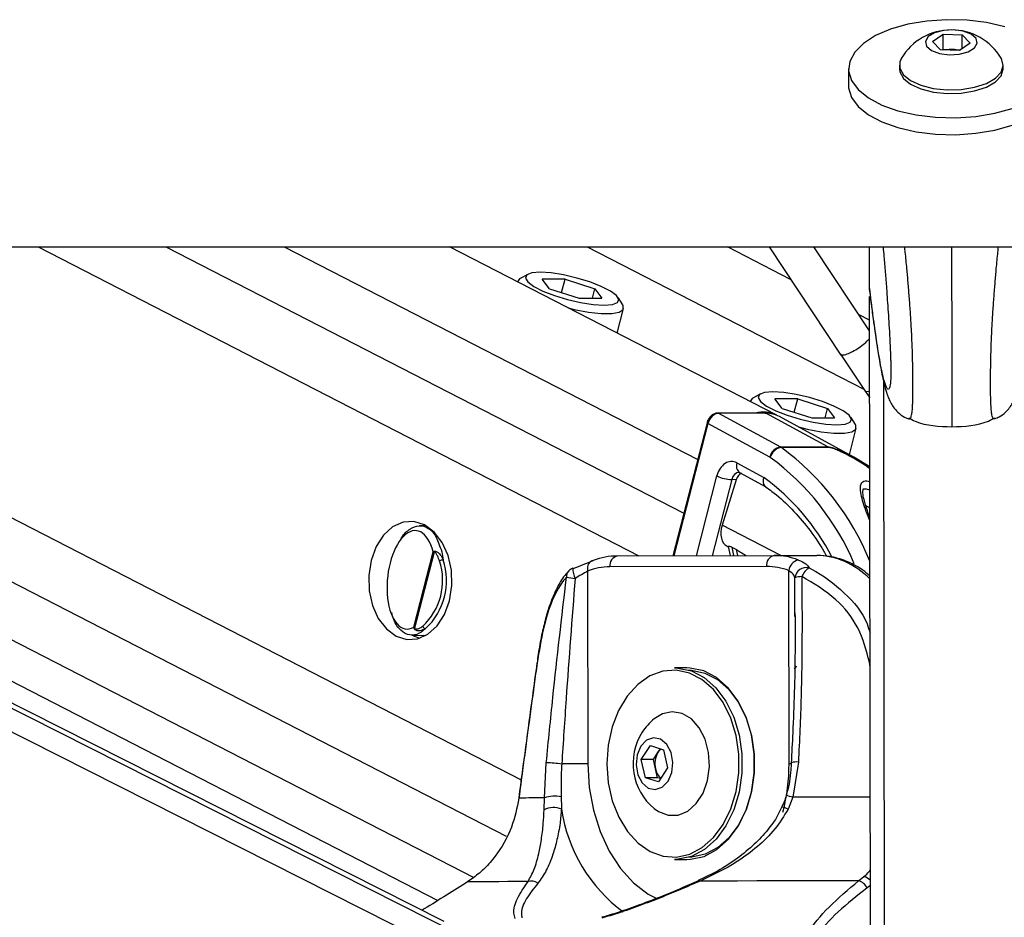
# Model space of a CAD drawing. Header units: millimetres. Extents: x 20 to 23339, y 40 to 19992.
# Tile 146 of 154: x 20601 to 20781, y 6490 to 6654. Entities that reach past the tile are written whole.
import ezdxf

# ---------------------------------------------------------------- set-up
doc = ezdxf.new("R2010")
doc.units = ezdxf.units.MM
doc.header["$LTSCALE"] = 2

msp = doc.modelspace()

# ---------------------------------------------------------------- linework, layer by layer
at = {"color": 7, "linetype": 'Continuous', "lineweight": 25}
for p, q in [((20768.24, 6649.99), (20770.21, 6651.36)), ((20770.21, 6651.36), (20773.66, 6651.23)), ((20770.21, 6648.62), (20770.21, 6651.36)), ((20773.66, 6651.23), (20775.15, 6649.73)), ((20773.67, 6648.71), (20773.66, 6651.23)), ((20769.72, 6648.5), (20768.24, 6649.99)), ((20770.03, 6648.49), (20770.21, 6648.62)), ((20770.21, 6648.62), (20771.94, 6648.55)), ((20771.94, 6648.55), (20773.36, 6648.5)), ((20775.15, 6649.73), (20773.18, 6648.37)), ((20773.18, 6648.37), (20769.72, 6648.5)), ((20752.9, 6645.01), (20752.9, 6641.93)), ((20762.2, 6645.69), (20762.2, 6645.02)), ((20781.2, 6645.05), (20781.2, 6645.71)), ((18230.05, 6612.47), (20769.95, 6612.47)), ((20678.99, 6489.2), (20434.79, 6612.47)), ((20445.52, 6612.47), (20677.85, 6493.07)), ((20739.77, 6581.74), (20679.98, 6612.47)), ((20742.32, 6606.54), (20730.78, 6612.47)), ((20738.37, 6612.47), (20751.52, 6592.73)), ((20756.76, 6597.13), (20746.54, 6612.47)), ((20756.75, 6604.55), (20756.74, 6612.47)), ((20756.75, 6604.55), (20756.74, 6612.47)), ((20756.75, 6606.78), (20756.74, 6612.47)), ((20756.75, 6604.55), (20756.74, 6612.47)), ((20756.75, 6604.88), (20756.74, 6612.47)), ((20756.75, 6606.38), (20756.74, 6612.47)), ((20769.95, 6612.47), (23309.85, 6612.47)), ((20694.26, 6607.47), (20692.86, 6606.7)), ((20692.41, 6606.2), (20692.38, 6606.09)), ((20701.08, 6606.57), (20696.93, 6606.57)), ((20698.23, 6604.83), (20696.93, 6606.57)), ((20700.45, 6604.13), (20701.08, 6606.57)), ((20701.08, 6606.57), (20706.53, 6604.83)), ((20756.75, 6604.87), (20756.75, 6606.38)), ((20698.23, 6604.83), (20703.68, 6603.1)), ((20706.09, 6603.1), (20706.53, 6604.83)), ((20706.53, 6604.83), (20707.84, 6603.1)), ((20756.75, 6604.88), (20756.75, 6604.87)), ((20756.75, 6604.87), (20756.82, 6604.23)), ((20703.68, 6603.1), (20707.84, 6603.1)), ((20711.62, 6601.88), (20710.77, 6603.23)), ((20756.76, 6599.12), (20756.75, 6603.42)), ((20756.92, 6480.13), (20756.75, 6603.42)), ((20756.76, 6600.12), (20756.75, 6603.42)), ((20710.62, 6596.72), (20711.78, 6601.22)), ((20756.76, 6599.12), (20754.75, 6600.15)), ((20756.76, 6599.96), (20756.76, 6600.12)), ((20756.76, 6599.12), (20756.76, 6600.12)), ((20751.44, 6592.86), (20755.93, 6586.13)), ((20736.79, 6585.61), (20735.39, 6584.84)), ((20755.93, 6586.13), (20756.78, 6584.91)), ((20734.94, 6584.34), (20734.91, 6584.24)), ((20743.61, 6584.71), (20739.46, 6584.71)), ((20740.76, 6582.98), (20739.46, 6584.71)), ((20742.98, 6582.27), (20743.61, 6584.71)), ((20743.61, 6584.71), (20749.07, 6582.98)), ((20737.65, 6582.12), (20728.97, 6582.12)), ((20729.12, 6582.08), (20740.45, 6575.94)), ((20737.8, 6582.08), (20729.12, 6582.08)), ((20749.13, 6575.94), (20737.8, 6582.08)), ((20740.76, 6582.98), (20746.22, 6581.24)), ((20748.62, 6581.24), (20749.07, 6582.98)), ((20749.07, 6582.98), (20750.37, 6581.24)), ((20727.06, 6580.35), (20720.81, 6556.04)), ((20738.53, 6574.07), (20727.21, 6580.2)), ((20753.89, 6574.07), (20740.27, 6581.47)), ((20746.22, 6581.24), (20750.37, 6581.24)), ((20754.15, 6580.02), (20753.3, 6581.37)), ((20753.06, 6574.51), (20754.31, 6579.36)), ((20740.45, 6575.94), (20749.13, 6575.94)), ((20749.31, 6575.83), (20740.63, 6575.83)), ((20732.51, 6573.01), (20737.42, 6570.35)), ((20756.8, 6572.31), (20753.87, 6574.06)), ((20732.93, 6571.26), (20732.98, 6571.25)), ((20732.98, 6571.25), (20737.82, 6568.62)), ((20732.38, 6569.93), (20729.79, 6561.61)), ((20732.38, 6569.93), (20731.56, 6569.96)), ((20675.61, 6561.56), (20674.49, 6561.54)), ((20673.44, 6542.98), (20676.98, 6556.76)), ((20730.75, 6557.77), (20730.91, 6557.69)), ((20730.9, 6557.74), (20731.24, 6556.07)), ((20731.55, 6557.62), (20732.43, 6557.17)), ((20677.17, 6556.73), (20673.59, 6542.79)), ((20710.69, 6556.01), (20739.32, 6556.09)), ((20739.32, 6556.09), (20747.12, 6556.09)), ((20705.21, 6553.24), (20705.26, 6518)), ((20737.91, 6554.09), (20709.28, 6554.01)), ((20742.03, 6518.1), (20741.98, 6553.34)), ((20743.09, 6544.94), (20743.09, 6545.62)), ((20673.06, 6541.55), (20675.61, 6541.48)), ((20675.39, 6541.36), (20675.13, 6541.5)), ((20723.36, 6535.55), (20721.1, 6535.55)), ((20720.82, 6527.55), (20720.77, 6527.55)), ((20715.03, 6518.79), (20716.68, 6521.35)), ((20716.68, 6521.35), (20719.07, 6520.61)), ((20718.06, 6520.07), (20718.52, 6520.79)), ((20717.23, 6518.79), (20718.06, 6520.07)), ((20719.07, 6520.61), (20719.81, 6517.31)), ((20697.31, 6511.8), (20697.66, 6518.21)), ((20715.77, 6515.49), (20715.03, 6518.79)), ((20717.23, 6518.79), (20715.03, 6518.79)), ((20717.61, 6517.14), (20717.23, 6518.79)), ((20719.81, 6517.31), (20718.17, 6514.75)), ((20743.74, 6518.33), (20742.72, 6511.92)), ((20718.17, 6514.75), (20715.77, 6515.49)), ((20717.98, 6515.49), (20715.77, 6515.49)), ((20717.98, 6515.49), (20717.61, 6517.14)), ((20718.53, 6515.32), (20717.98, 6515.49)), ((20697.26, 6509.61), (20697.31, 6511.8)), ((20742.72, 6511.92), (20741.85, 6509.73)), ((20720.77, 6508.55), (20720.82, 6508.55)), ((20721.1, 6500.55), (20723.36, 6500.55)), ((20754.74, 6496.65), (20755.72, 6497.43)), ((20684.41, 6497.24), (20683.28, 6496.46)), ((20725.46, 6496.68), (20725.44, 6496.68))]:
    msp.add_line(p, q, dxfattribs=at)
at = {"color": 8, "linetype": 'Continuous', "lineweight": 25}
for p, q in [((20682.85, 6481.98), (20424.35, 6612.47)), ((20682.2, 6486.62), (20432.88, 6612.47)), ((20460.23, 6612.47), (20684.39, 6497.27)), ((20480.83, 6612.47), (20690.35, 6504.79)), ((20503.67, 6612.47), (20693.08, 6515.13)), ((20604.75, 6612.47), (20714.58, 6556.02)), ((20628.14, 6612.47), (20722.81, 6563.81)), ((20649.74, 6612.47), (20725.33, 6573.62)), ((20705.11, 6612.47), (20755.7, 6586.47)), ((20756.75, 6604.55), (20756.74, 6612.47)), ((20756.75, 6604.55), (20756.74, 6612.47)), ((20756.75, 6604.55), (20756.74, 6612.47)), ((20756.76, 6599.12), (20756.75, 6603.42)), ((20756.96, 6446.52), (20756.75, 6603.42)), ((20756.76, 6600.12), (20756.75, 6603.42)), ((20756.76, 6599.71), (20756.76, 6600.12)), ((20756.76, 6599.73), (20756.76, 6599.71)), ((20756.76, 6599.12), (20756.76, 6599.71)), ((20759.54, 6441.7), (20759.35, 6587.82)), ((20727.21, 6580.2), (20721, 6556.04)), ((20725.1, 6556.05), (20728.84, 6570.64)), ((20731.56, 6569.96), (20727.99, 6556.06)), ((20756.81, 6564.79), (20756.08, 6565.15)), ((20740.53, 6556.09), (20729.79, 6561.61)), ((20731.55, 6557.62), (20731.86, 6556.07)), ((20732.65, 6556.07), (20732.43, 6557.17)), ((20743.09, 6545.62), (20743.12, 6552.01)), ((20756.71, 6536.59), (20756.84, 6536.61)), ((20756.85, 6535.67), (20756.71, 6536.59)), ((20756.9, 6495.82), (20756.31, 6495.35))]:
    msp.add_line(p, q, dxfattribs=at)
at = {"color": 7, "linetype": 'Continuous', "lineweight": 25, "flags": 128}
for points in [[(20781.46, 6652.71), (20778.14, 6653.47), (20774.57, 6653.91), (20770.89, 6654), (20767.24, 6653.75), (20763.77, 6653.16), (20760.59, 6652.26), (20757.85, 6651.09), (20755.63, 6649.68), (20754.04, 6648.09), (20753.12, 6646.38), (20752.92, 6644.63), (20753.44, 6642.89)], [(20771.31, 6647.6), (20773.15, 6647.71), (20774.77, 6648.14), (20775.92, 6648.83), (20776.43, 6649.69), (20776.21, 6650.57), (20775.31, 6651.34), (20773.86, 6651.89), (20772.08, 6652.13), (20770.24, 6652.02), (20768.62, 6651.59), (20767.47, 6650.9), (20766.96, 6650.04), (20767.17, 6649.16), (20768.07, 6648.39), (20769.53, 6647.84), (20771.31, 6647.6)], [(20762.56, 6646.93), (20762.3, 6646.36), (20762.27, 6645.13), (20762.94, 6643.94), (20764.25, 6642.87), (20766.12, 6642.02), (20768.4, 6641.44), (20770.93, 6641.18)], [(20770.93, 6641.18), (20773.51, 6641.25), (20775.96, 6641.65), (20778.1, 6642.35), (20779.75, 6643.3), (20780.81, 6644.43), (20781.2, 6645.65), (20780.88, 6646.88), (20780.84, 6646.95)], [(20762.2, 6645.02), (20762.27, 6644.46), (20762.94, 6643.27), (20764.26, 6642.21), (20766.12, 6641.35), (20768.41, 6640.77), (20770.93, 6640.51)], [(20770.93, 6640.51), (20773.52, 6640.58), (20775.96, 6640.98), (20778.1, 6641.68), (20779.75, 6642.63), (20780.81, 6643.76), (20781.2, 6644.98), (20781.2, 6645.05)], [(20752.9, 6641.93), (20752.92, 6641.55), (20753.44, 6639.81)], [(20753.44, 6642.89), (20754.66, 6641.23), (20756.53, 6639.71), (20758.99, 6638.4), (20761.94, 6637.35), (20765.26, 6636.59), (20768.83, 6636.16), (20772.51, 6636.06), (20776.16, 6636.32), (20779.63, 6636.9), (20782.81, 6637.8)], [(20753.44, 6639.81), (20754.66, 6638.15), (20756.54, 6636.64), (20758.99, 6635.33), (20761.94, 6634.28), (20765.26, 6633.52), (20768.83, 6633.08), (20772.51, 6632.99), (20776.16, 6633.24), (20779.64, 6633.83), (20782.81, 6634.73), (20785.56, 6635.9), (20787.77, 6637.31), (20789.37, 6638.9), (20790.28, 6640.61), (20790.5, 6641.98)], [(20696.53, 6607.84), (20695.02, 6607.72), (20694.1, 6607.36), (20693.85, 6606.8), (20694.29, 6606.08), (20695.39, 6605.26), (20697.05, 6604.41), (20699.15, 6603.59), (20701.51, 6602.87), (20703.94, 6602.31), (20706.24, 6601.95), (20708.23, 6601.83), (20709.75, 6601.95), (20710.67, 6602.31), (20710.91, 6602.87), (20710.47, 6603.59), (20709.37, 6604.41), (20707.71, 6605.26), (20705.61, 6606.08), (20703.25, 6606.8), (20700.83, 6607.36), (20698.52, 6607.72), (20696.53, 6607.84)], [(20692.86, 6606.7), (20692.74, 6606.62), (20692.39, 6606.09)], [(20701.67, 6601.32), (20702.78, 6601.06), (20705.37, 6600.57), (20707.71, 6600.32), (20709.64, 6600.32), (20711, 6600.57), (20711.71, 6601.06), (20711.7, 6601.74), (20711.62, 6601.88)], [(20739.07, 6585.98), (20737.55, 6585.86), (20736.63, 6585.5), (20736.38, 6584.94), (20736.82, 6584.22), (20737.92, 6583.4), (20739.59, 6582.55), (20741.68, 6581.73), (20744.04, 6581.01), (20746.47, 6580.45), (20748.77, 6580.09), (20750.76, 6579.97), (20752.28, 6580.09), (20753.2, 6580.45), (20753.45, 6581.01), (20753, 6581.73), (20751.91, 6582.55), (20750.24, 6583.4), (20748.15, 6584.22), (20745.79, 6584.94), (20743.36, 6585.5), (20741.06, 6585.86), (20739.07, 6585.98)], [(20735.39, 6584.84), (20735.27, 6584.77), (20734.92, 6584.23)], [(20737.65, 6582.12), (20737.72, 6582.11), (20737.8, 6582.08)], [(20743.74, 6579.58), (20745.32, 6579.2), (20747.9, 6578.72), (20750.25, 6578.46), (20752.17, 6578.46), (20753.54, 6578.72), (20754.24, 6579.2), (20754.23, 6579.88), (20754.15, 6580.02)], [(20670.19, 6541.37), (20672.14, 6540.76), (20674.13, 6540.89), (20676.03, 6541.74), (20677.71, 6543.25), (20679.06, 6545.33), (20679.98, 6547.84), (20680.41, 6550.59), (20680.32, 6553.4), (20679.72, 6556.09), (20678.65, 6558.47), (20677.17, 6560.37), (20675.41, 6561.67), (20673.46, 6562.28), (20671.47, 6562.16), (20669.57, 6561.31), (20667.89, 6559.79), (20666.54, 6557.71), (20665.62, 6555.21), (20665.19, 6552.46), (20665.28, 6549.64), (20665.88, 6546.95), (20666.95, 6544.58), (20668.42, 6542.67), (20670.19, 6541.37)], [(20706.25, 6555.17), (20705.98, 6555.13), (20705.74, 6555.02), (20705.53, 6554.84), (20705.36, 6554.6), (20705.24, 6554.31), (20705.18, 6553.98), (20705.17, 6553.61), (20705.21, 6553.24)], [(20702.6, 6553.71), (20702.51, 6553.77), (20702.49, 6553.77)], [(20673.28, 6541.54), (20673.58, 6541.37), (20674.49, 6540.99)], [(20695.95, 6536.48), (20695.96, 6536.46), (20695.99, 6536.42)], [(20721.1, 6535.55), (20721.7, 6535.53), (20724.18, 6535), (20726.53, 6533.78), (20728.65, 6531.91), (20730.47, 6529.48), (20731.91, 6526.57), (20732.9, 6523.32), (20733.41, 6519.86), (20733.41, 6516.32), (20732.91, 6512.85), (20731.93, 6509.59), (20730.5, 6506.68), (20728.69, 6504.23), (20726.57, 6502.36), (20724.22, 6501.12), (20721.75, 6500.58), (20721.1, 6500.55)], [(20723.36, 6500.55), (20724.01, 6500.58), (20726.49, 6501.12), (20728.83, 6502.36), (20730.95, 6504.23), (20732.77, 6506.68), (20734.19, 6509.59), (20735.17, 6512.85), (20735.67, 6516.32), (20735.67, 6519.86), (20735.16, 6523.32), (20734.17, 6526.57), (20732.73, 6529.48), (20730.92, 6531.91), (20728.79, 6533.78), (20726.44, 6535), (20723.96, 6535.53), (20723.36, 6535.55)], [(20723.57, 6535.15), (20724.23, 6535.13), (20726.65, 6534.62), (20728.95, 6533.42), (20731.03, 6531.6), (20732.8, 6529.22), (20734.2, 6526.38), (20735.17, 6523.2), (20735.67, 6519.82), (20735.68, 6516.36), (20735.19, 6512.96), (20734.23, 6509.78), (20732.83, 6506.94), (20731.06, 6504.55), (20728.99, 6502.71), (20726.7, 6501.51), (20724.28, 6500.98), (20723.73, 6500.95)], [(20708.72, 6518.02), (20708.98, 6514.58), (20709.71, 6511.28), (20710.9, 6508.26), (20712.5, 6505.64), (20714.44, 6503.52), (20716.64, 6502.01), (20719.01, 6501.15), (20721.45, 6500.98), (20723.87, 6501.51), (20726.16, 6502.71), (20728.23, 6504.55), (20730, 6506.94), (20731.4, 6509.78), (20732.36, 6512.96), (20732.85, 6516.36), (20732.84, 6519.82), (20732.35, 6523.2), (20731.38, 6526.38), (20729.97, 6529.22), (20728.2, 6531.6), (20726.12, 6533.42), (20723.82, 6534.62), (20721.4, 6535.13), (20718.96, 6534.95), (20716.59, 6534.08), (20714.4, 6532.55), (20712.47, 6530.42), (20710.88, 6527.79), (20709.69, 6524.77), (20708.97, 6521.46), (20708.72, 6518.02)], [(20717.4, 6509.84), (20718.18, 6509.29), (20719.94, 6508.63), (20721.77, 6508.66), (20723.53, 6509.39), (20725.08, 6510.76), (20726.31, 6512.67), (20727.13, 6514.99), (20727.48, 6517.53), (20727.33, 6520.11), (20726.7, 6522.53), (20725.62, 6524.63), (20724.19, 6526.23), (20722.5, 6527.23), (20720.69, 6527.55), (20718.88, 6527.17), (20717.4, 6526.27)], [(20714.94, 6521.25), (20714.26, 6519.66), (20714.07, 6517.83), (20714.38, 6516.03), (20715.16, 6514.54), (20716.28, 6513.58), (20717.58, 6513.31), (20718.85, 6513.75), (20719.91, 6514.86), (20720.58, 6516.44), (20720.78, 6518.28), (20720.46, 6520.07), (20719.68, 6521.57), (20718.56, 6522.52), (20717.26, 6522.8), (20715.99, 6522.35), (20714.94, 6521.25)], [(20705.26, 6518), (20704.77, 6518), (20704.21, 6518), (20703.62, 6518), (20702.99, 6518), (20702.34, 6518), (20701.7, 6518), (20701.08, 6518), (20700.49, 6518)], [(20692.63, 6511.82), (20692.63, 6511.81), (20692.65, 6511.77)], [(20697.31, 6511.8), (20696.51, 6511.8), (20695.77, 6511.79), (20695.09, 6511.79), (20694.48, 6511.79), (20693.92, 6511.78), (20693.43, 6511.78), (20693.01, 6511.78), (20692.65, 6511.77)], [(20694.32, 6496.51), (20692.4, 6496.51), (20690.63, 6496.5), (20689.01, 6496.49), (20687.55, 6496.49), (20686.24, 6496.48), (20685.09, 6496.47), (20684.11, 6496.47), (20683.28, 6496.46)], [(20754.74, 6496.65), (20750.93, 6496.65), (20747.17, 6496.64), (20743.44, 6496.63), (20739.77, 6496.63), (20736.16, 6496.62), (20732.62, 6496.61), (20729.15, 6496.6), (20725.76, 6496.6)]]:
    msp.add_lwpolyline(points, dxfattribs=at)
at = {"color": 8, "linetype": 'Continuous', "lineweight": 25, "flags": 128}
for points in [[(20756.78, 6586.07), (20756.2, 6586), (20755.93, 6586.12)], [(20728.97, 6582.12), (20729.04, 6582.11), (20729.12, 6582.08)], [(20727.06, 6580.35), (20727.06, 6580.35), (20727.06, 6580.32), (20727.09, 6580.28), (20727.14, 6580.24), (20727.21, 6580.2)], [(20705.26, 6518), (20705.52, 6513.72), (20706.27, 6509.56), (20707.49, 6505.63), (20709.16, 6502.04), (20711.22, 6498.89), (20713.62, 6496.26), (20716.29, 6494.22), (20717.96, 6493.33)], [(20742.03, 6518.1), (20742.45, 6518.1), (20742.55, 6518.1)], [(20756.88, 6511.95), (20755.83, 6511.95), (20753.6, 6511.94), (20751.39, 6511.94), (20749.19, 6511.94), (20747.01, 6511.93), (20744.86, 6511.93), (20742.72, 6511.92)]]:
    msp.add_lwpolyline(points, dxfattribs=at)
at = {"color": 7, "linetype": 'Continuous', "lineweight": 25}
for centre, radius, start, end in [((20771.7, 6641.51), 10.63, 30.7879, 149.3661), ((20771.7, 6642.51), 6.05, 87.7149, 99.886), ((20771.76, 6643.01), 5.54, 75.2475, 88.1832), ((20737.34, 6576.86), 5.45, 63.5987, 105.2637), ((20737.86, 6577.01), 5.07, 61.6601, 90.7037), ((20740.85, 6573.61), 2.36, 99.6315, 168.7709), ((20741.02, 6573.33), 2.53, 98.9059, 163.842), ((20739.56, 6574.29), 1.87, 55.1585, 61.4957), ((20748.24, 6574.29), 1.87, 55.1585, 61.4957), ((20738.23, 6573.52), 0.625, 55.1585, 61.4957), ((20731.87, 6576.92), 6.97, 244.295, 267.4999), ((20677.84, 6556.78), 0.674, 172.4477, 184.7458), ((20667.32, 6551.52), 11.4, 312.8826, 18.2961), ((20667.42, 6551.52), 12, 312.8826, 18.2961), ((20678.89, 6553.71), 1.58, 92.8139, 118.4525), ((20710.75, 6543.63), 12.38, 90.2987, 111.3119), ((20711.04, 6554.27), 1.78, 101.4244, 188.1495), ((20739.68, 6554.34), 1.78, 101.4244, 188.1495), ((20739.33, 6543.73), 12.36, 68.9808, 90.0143), ((20744.16, 6553.12), 2.18, 100.3518, 174.2793), ((20703.2, 6551.9), 2, 110.8418, 137.3378), ((20709.34, 6542.67), 11.35, 90.2987, 111.3119), ((20737.92, 6542.76), 11.33, 68.9808, 90.0143), ((20745.17, 6551.83), 2.07, 75.2888, 174.8801), ((20747.19, 6551.24), 2.98, 119.9624, 160.5735), ((20709.45, 6605.67), 54.17, 261.4021, 263.0886), ((20744.32, 6548.87), 3.36, 89.0636, 110.9948), ((20673.99, 6542.49), 0.507, 142.7762, 155.9389), ((20675.7, 6543.37), 0.652, 197.9606, 260.5105), ((20724.15, 6518.05), 10.63, 129.3893, 147.2359), ((20724.15, 6518.05), 10.63, 147.2359, 230.6107), ((20721.45, 6518.05), 3.95, 149.1522, 193.309), ((20720.08, 6518.81), 2.38, 125.9742, 147.9576), ((20697.32, 6494.81), 23.4, 82.2042, 89.1581), ((20720.53, 6517.7), 2.98, 190.7119, 229.5283), ((20699.15, 6506.75), 5.38, 76.8355, 110.0544), ((20698.97, 6506.44), 3.61, 66.0447, 118.2292), ((20694.93, 6494.55), 2.05, 54.3177, 107.1937), ((20754.03, 6494.19), 2.56, 26.7968, 73.7869)]:
    msp.add_arc(centre, radius, start, end, dxfattribs=at)
at = {"color": 8, "linetype": 'Continuous', "lineweight": 25}
for centre, radius, start, end in [((20711.41, 6536.33), 49.13, 22.4258, 53.501), ((20733.91, 6572.44), 1.51, 157.7007, 231.6911), ((20710.88, 6536.35), 46.77, 22.9256, 53.6726), ((20712.79, 6536.65), 41.74, 27.3839, 53.8429), ((20702.87, 6552.24), 1.52, 138.8837, 184.6565), ((20706.74, 6553.78), 4.25, 180.1843, 206.2532), ((20742.29, 6536.2), 1.13, 311.4037, 347.0915), ((20706.49, 6517.97), 35.54, 345.664, 0.2144), ((20743.34, 6515.59), 2.78, 81.5948, 108.6302), ((20738.36, 6496.82), 15.72, 73.9028, 78.4372), ((20739.91, 6506.11), 4.11, 61.8621, 78.0553), ((20728.97, 6514.1), 28.87, 188.6971, 233.3065), ((20754.99, 6494.94), 2.59, 42.5844, 73.6883), ((20725.53, 6496.35), 0.341, 47.3481, 101.9916)]:
    msp.add_arc(centre, radius, start, end, dxfattribs=at)
at = {"color": 7, "linetype": 'Continuous', "lineweight": 25}
for centre, major_axis, ratio, start_param, end_param in [((20728.63, 6580.2), (0.93, 1.77), 0.663275, 0.333452, 1.904248), ((20731.5, 6569.27), (0, 4), 0.706963, 5.916984, 7.504924), ((20733.7, 6569.25), (0.19, 1.99), 0.721843, 0.368313, 1.291597), ((20672.97, 6551.65), (0.94, 8.98), 0.482038, 5.366836, 9.745045), ((20732.59, 6561.32), (1.86, 3.54), 0.676908, 1.835365, 3.146859)]:
    msp.add_ellipse(centre, major_axis=major_axis, ratio=ratio, start_param=start_param, end_param=end_param, dxfattribs=at)
at = {"color": 8, "linetype": 'Continuous', "lineweight": 25}
for centre, major_axis, ratio, start_param, end_param in [((20732.92, 6569.27), (-0.07, 2), 0.713577, 6.236535, 7.480923), ((20747.21, 6532.09), (-0.12, 24), 0.707102, 5.673655, 6.28145)]:
    msp.add_ellipse(centre, major_axis=major_axis, ratio=ratio, start_param=start_param, end_param=end_param, dxfattribs=at)
at = {"color": 7, "linetype": 'Continuous', "lineweight": 25}
for points, knots in [([(20759.23, 6612.47), (20759.28, 6611.89), (20759.41, 6610.41), (20759.62, 6607.9), (20759.82, 6605.25), (20760, 6602.79), (20760.15, 6600.58), (20760.3, 6598.24), (20760.42, 6596.06), (20760.52, 6594.06), (20760.58, 6592.61), (20760.62, 6591.44), (20760.63, 6590.7), (20760.64, 6590.06), (20760.65, 6589.58), (20760.64, 6589.12), (20760.63, 6588.7), (20760.61, 6588.24), (20760.59, 6588.03), (20760.57, 6587.9)], [0, 0, 0, 0, 0.0840751, 0.2134204, 0.3431419, 0.430832, 0.5187757, 0.6079198, 0.697811, 0.7561261, 0.8154071, 0.8426444, 0.8704122, 0.888518, 0.9072379, 0.9226297, 0.9454559, 0.9688427, 1, 1, 1, 1]), ([(20756.79, 6604.23), (20756.85, 6603.69), (20757.05, 6602.11), (20757.24, 6600.71), (20757.36, 6599.78)], [0, 0, 0, 0, 0.340251, 1, 1, 1, 1]), ([(20757.36, 6599.78), (20757.46, 6599.05), (20757.76, 6596.75), (20758.26, 6593.46), (20758.87, 6589.86), (20759.4, 6587.38), (20759.85, 6585.83), (20760.2, 6584.85), (20760.59, 6584), (20761.2, 6583.03), (20762.16, 6582.04), (20763.13, 6581.3), (20763.8, 6581.12), (20763.94, 6581.08)], [0, 0, 0, 0, 0.093371, 0.293786, 0.480967, 0.679985, 0.780336, 0.837503, 0.8838, 0.919111, 0.954307, 0.991016, 1, 1, 1, 1]), ([(20779.63, 6581.11), (20779.92, 6581.21), (20780.67, 6581.48), (20781.61, 6582.25), (20782.42, 6583.14), (20782.94, 6583.98), (20783.31, 6584.76), (20783.62, 6585.6), (20784, 6586.85), (20784.5, 6588.98), (20785.08, 6592.22), (20785.6, 6595.58), (20785.9, 6597.88), (20786.01, 6598.69)], [0, 0, 0, 0, 0.020858, 0.055011, 0.087864, 0.122428, 0.162797, 0.216873, 0.299247, 0.465267, 0.681943, 0.888055, 1, 1, 1, 1]), ([(20728.97, 6582.12), (20728.77, 6582.1), (20728.39, 6582.05), (20727.84, 6581.69), (20727.37, 6581.15), (20727.14, 6580.66), (20727.07, 6580.39), (20727.06, 6580.35)], [0, 0, 0, 0, 0.224252, 0.4537, 0.708751, 0.960287, 1, 1, 1, 1]), ([(20763.86, 6581.1), (20763.87, 6581.09), (20763.89, 6581.06), (20763.92, 6581.06), (20763.93, 6581.06)], [0, 0, 0, 0, 0.396978, 1, 1, 1, 1]), ([(20763.92, 6581.24), (20764.31, 6581.03), (20766.7, 6579.77), (20769.47, 6579.68), (20771.79, 6579.61)], [0, 0, 0, 0, 0.162063, 1, 1, 1, 1]), ([(20771.79, 6579.61), (20774.11, 6579.69), (20776.87, 6579.78), (20779.26, 6581.05), (20779.65, 6581.26)], [0, 0, 0, 0, 0.837937, 1, 1, 1, 1]), ([(20779.72, 6581.12), (20779.71, 6581.11), (20779.68, 6581.09), (20779.66, 6581.08), (20779.64, 6581.08)], [0, 0, 0, 0, 0.399399, 1, 1, 1, 1]), ([(20737.42, 6570.35), (20737.41, 6570.34), (20737.38, 6570.21), (20737.3, 6569.88), (20737.3, 6569.39), (20737.45, 6568.93), (20737.66, 6568.76), (20737.75, 6568.68)], [0, 0, 0, 0, 0.017952, 0.17762, 0.468959, 0.759982, 1, 1, 1, 1]), ([(20737.73, 6568.66), (20738.13, 6568.38), (20739.66, 6567.3), (20742.2, 6565.03), (20745.19, 6561.62), (20747.43, 6558.57), (20748.54, 6556.54), (20748.86, 6555.95)], [0, 0, 0, 0, 0.092566, 0.359482, 0.625809, 0.891521, 1, 1, 1, 1]), ([(20756.83, 6562.93), (20756.66, 6563.38), (20756.2, 6564.61), (20755.76, 6566.14), (20755.48, 6567.46), (20755.59, 6568.28), (20755.54, 6568.24), (20755.75, 6568.31), (20756.1, 6568.29), (20756.47, 6568.21), (20756.72, 6568.12), (20756.8, 6568.08)], [0, 0, 0, 0, 0.145486, 0.403136, 0.575808, 0.711979, 0.848994, 0.893193, 0.933889, 0.97746, 1, 1, 1, 1]), ([(20670.97, 6558.87), (20671.05, 6559.02), (20671.54, 6560), (20672.76, 6561.05), (20674.46, 6561.74), (20676.14, 6561.19), (20677.4, 6559.97), (20677.85, 6558.64), (20677.99, 6558.23)], [0, 0, 0, 0, 0.037642, 0.241332, 0.452486, 0.672277, 0.898308, 1, 1, 1, 1]), ([(20676.98, 6556.76), (20676.98, 6556.76), (20677.03, 6556.8), (20677.1, 6556.84), (20677.17, 6556.87)], [0, 0, 0, 0, 0.028617, 1, 1, 1, 1]), ([(20677.17, 6556.73), (20677.1, 6556.74), (20677.03, 6556.75), (20676.98, 6556.76), (20676.98, 6556.76)], [0, 0, 0, 0, 0.971367, 1, 1, 1, 1]), ([(20677.17, 6556.87), (20677.21, 6556.88), (20677.34, 6556.92), (20677.55, 6556.86), (20677.89, 6556.66), (20678.37, 6556.17), (20678.65, 6555.62), (20678.82, 6555.28)], [0, 0, 0, 0, 0.060695, 0.184545, 0.294065, 0.574644, 1, 1, 1, 1]), ([(20730.91, 6557.75), (20730.91, 6557.77), (20730.91, 6557.83), (20731.14, 6557.8), (20731.39, 6557.7), (20731.53, 6557.63), (20731.55, 6557.62)], [0, 0, 0, 0, 0.285498, 0.624472, 0.950397, 1, 1, 1, 1]), ([(20732.43, 6557.17), (20732.67, 6557.02), (20733.19, 6556.72), (20733.82, 6556.3), (20734.16, 6556.08)], [0, 0, 0, 0, 0.455329, 1, 1, 1, 1]), ([(20678.14, 6555.09), (20678.04, 6555.4), (20677.87, 6555.9), (20677.59, 6556.39), (20677.39, 6556.62), (20677.27, 6556.72), (20677.19, 6556.73), (20677.17, 6556.73)], [0, 0, 0, 0, 0.455671, 0.745011, 0.850638, 0.957061, 1, 1, 1, 1]), ([(20702.6, 6553.71), (20703.22, 6553.96), (20704.57, 6554.5), (20705.66, 6554.93), (20706.25, 6555.17)], [0, 0, 0, 0, 0.461861, 1, 1, 1, 1]), ([(20743.76, 6555.27), (20744.26, 6555.04), (20745.19, 6554.61), (20745.54, 6554.07), (20745.7, 6553.82)], [0, 0, 0, 0, 0.538139, 1, 1, 1, 1]), ([(20756.82, 6552.36), (20756.32, 6552.78), (20754.98, 6553.93), (20752.48, 6555.15), (20749.7, 6555.97), (20747.89, 6556.06), (20747.11, 6556.09)], [0, 0, 0, 0, 0.178252, 0.480235, 0.775495, 1, 1, 1, 1]), ([(20701.76, 6553.2), (20701.58, 6553.03), (20700.81, 6552.29), (20699.74, 6550.49), (20698.51, 6547.81), (20697.55, 6544.77), (20696.78, 6541.51), (20696.27, 6538.76), (20696.04, 6537.01), (20695.97, 6536.47)], [0, 0, 0, 0, 0.0552411, 0.2323859, 0.4189866, 0.6028492, 0.7602048, 0.9259574, 1, 1, 1, 1]), ([(20705.21, 6553.24), (20704.85, 6553.02), (20704.16, 6552.62), (20703.32, 6552.13), (20702.93, 6551.9)], [0, 0, 0, 0, 0.530587, 1, 1, 1, 1]), ([(20743.12, 6552.01), (20743.03, 6552.24), (20742.86, 6552.72), (20742.28, 6553.12), (20741.98, 6553.34)], [0, 0, 0, 0, 0.469413, 1, 1, 1, 1]), ([(20701.35, 6552.12), (20701.29, 6552.04), (20700.3, 6550.98), (20698.73, 6548.28), (20697.04, 6542.93), (20696.34, 6538.59), (20695.99, 6536.42)], [0, 0, 0, 0, 0.025047, 0.371523, 0.686338, 1, 1, 1, 1]), ([(20697.66, 6518.21), (20698.05, 6522.19), (20699.16, 6533.49), (20700.49, 6544.79), (20701.35, 6552.12)], [0, 0, 0, 0, 0.351724, 1, 1, 1, 1]), ([(20702.93, 6551.9), (20702.36, 6544.58), (20701.48, 6533.28), (20700.75, 6521.97), (20700.49, 6518)], [0, 0, 0, 0, 0.648203, 1, 1, 1, 1]), ([(20744.38, 6552.23), (20744.41, 6544.91), (20744.47, 6533.62), (20743.93, 6522.31), (20743.74, 6518.33)], [0, 0, 0, 0, 0.648276, 1, 1, 1, 1]), ([(20756.71, 6536.59), (20756.15, 6538.74), (20755.02, 6543.06), (20750.52, 6548.64), (20746.53, 6550.97), (20744.38, 6552.23)], [0, 0, 0, 0, 0.3137531, 0.6286603, 1, 1, 1, 1]), ([(20675.59, 6542.72), (20675.2, 6542.4), (20674.26, 6541.63), (20672.67, 6541.39), (20671.05, 6542.27), (20669.88, 6543.79), (20669.51, 6545.23), (20669.4, 6545.68)], [0, 0, 0, 0, 0.1631646, 0.3972969, 0.6406603, 0.8893194, 1, 1, 1, 1]), ([(20743.12, 6545.62), (20743.13, 6543.26), (20743.17, 6535.95), (20742.89, 6526.81), (20742.52, 6520.04), (20742.43, 6518.22)], [0, 0, 0, 0, 0.258831, 0.800542, 1, 1, 1, 1]), ([(20673.53, 6542.69), (20673.49, 6542.79), (20673.45, 6542.88), (20673.44, 6542.98), (20673.44, 6542.98)], [0, 0, 0, 0, 0.971383, 1, 1, 1, 1]), ([(20673.44, 6542.98), (20673.44, 6542.98), (20673.47, 6542.92), (20673.53, 6542.85), (20673.59, 6542.79)], [0, 0, 0, 0, 0.028633, 1, 1, 1, 1]), ([(20675.59, 6542.72), (20675.54, 6542.69), (20675.28, 6542.54), (20674.86, 6542.37), (20674.38, 6542.3), (20674.05, 6542.33), (20673.8, 6542.42), (20673.63, 6542.54), (20673.56, 6542.65), (20673.53, 6542.69)], [0, 0, 0, 0, 0.070103, 0.395135, 0.587131, 0.731052, 0.841657, 0.936351, 1, 1, 1, 1]), ([(20673.59, 6542.79), (20673.61, 6542.77), (20673.66, 6542.72), (20673.86, 6542.66), (20674.32, 6542.71), (20674.75, 6542.93), (20675.04, 6543.14), (20675.08, 6543.16)], [0, 0, 0, 0, 0.045344, 0.125649, 0.375686, 0.92411, 1, 1, 1, 1]), ([(20695.95, 6536.48), (20695.67, 6534.42), (20694.54, 6526.2), (20693.45, 6517.98), (20692.63, 6511.82)], [0, 0, 0, 0, 0.2501, 1, 1, 1, 1]), ([(20695.99, 6536.42), (20695.8, 6535.12), (20694.9, 6528.58), (20693.78, 6520.36), (20692.87, 6513.45), (20692.65, 6511.77)], [0, 0, 0, 0, 0.159188, 0.795943, 1, 1, 1, 1]), ([(20700.49, 6518), (20700.43, 6516.99), (20700.32, 6514.97), (20700.36, 6512.99), (20700.38, 6511.99)], [0, 0, 0, 0, 0.497144, 1, 1, 1, 1]), ([(20742.43, 6518.22), (20742.41, 6517.79), (20742.31, 6515.97), (20742.03, 6513.94), (20741.54, 6512.41), (20741.48, 6512.23)], [0, 0, 0, 0, 0.2117186, 0.9060962, 1, 1, 1, 1]), ([(20692.65, 6511.77), (20692.28, 6509.97), (20691.49, 6506.08), (20688.95, 6501.78), (20686.46, 6498.91), (20685.09, 6497.79), (20684.41, 6497.24)], [0, 0, 0, 0, 0.301539, 0.649276, 0.826766, 1, 1, 1, 1]), ([(20700.38, 6511.99), (20700.39, 6511.61), (20700.41, 6510.84), (20700.43, 6510.1), (20700.43, 6509.73)], [0, 0, 0, 0, 0.498803, 1, 1, 1, 1]), ([(20741.49, 6512.23), (20741.43, 6511.95), (20741.25, 6511.23), (20740.9, 6510.57), (20740.69, 6510.17)], [0, 0, 0, 0, 0.379599, 1, 1, 1, 1]), ([(20740.71, 6510.16), (20740.41, 6509.5), (20739.64, 6507.87), (20737.8, 6505.47), (20735.29, 6502.86), (20732.12, 6500.37), (20728.78, 6498.23), (20726.45, 6497.19), (20725.43, 6496.73)], [0, 0, 0, 0, 0.1021794, 0.255592, 0.4276045, 0.6206576, 0.8345493, 1, 1, 1, 1]), ([(20694.32, 6496.51), (20694.71, 6497.22), (20695.5, 6498.65), (20696.23, 6501.27), (20696.78, 6504.11), (20697.12, 6506.79), (20697.22, 6508.78), (20697.26, 6509.61)], [0, 0, 0, 0, 0.2453731, 0.4952968, 0.6780966, 0.8646116, 1, 1, 1, 1]), ([(20700.43, 6509.73), (20700.35, 6508.87), (20700.17, 6506.85), (20699.63, 6504.08), (20698.81, 6501.16), (20697.72, 6498.42), (20696.66, 6496.96), (20696.13, 6496.22)], [0, 0, 0, 0, 0.135243, 0.316731, 0.502899, 0.748887, 1, 1, 1, 1]), ([(20741.85, 6509.73), (20741.1, 6508.5), (20739.56, 6505.96), (20736.28, 6502.82), (20731.76, 6499.43), (20728.06, 6497.69), (20725.76, 6496.6)], [0, 0, 0, 0, 0.202402, 0.415938, 0.635024, 1, 1, 1, 1]), ([(20683.28, 6496.46), (20682, 6495.65), (20679.42, 6494.03), (20676.61, 6492.28), (20675.06, 6491.34), (20674.92, 6491.25)], [0, 0, 0, 0, 0.475763, 0.953424, 1, 1, 1, 1]), ([(20691.95, 6489.77), (20691.86, 6490.08), (20691.54, 6491.15), (20692.2, 6493.41), (20693.61, 6495.47), (20694.32, 6496.51)], [0, 0, 0, 0, 0.163716, 0.575625, 1, 1, 1, 1]), ([(20696.13, 6496.22), (20695.37, 6495.27), (20693.84, 6493.35), (20692.96, 6491.23), (20693.15, 6490.18), (20693.2, 6489.9)], [0, 0, 0, 0, 0.414625, 0.838122, 1, 1, 1, 1]), ([(20725.76, 6496.6), (20724.58, 6496.08), (20722.21, 6495.05), (20718.53, 6493.55), (20714.74, 6492.1), (20711.14, 6490.83), (20708.81, 6490.12), (20707.8, 6489.81)], [0, 0, 0, 0, 0.206298, 0.413382, 0.623939, 0.836399, 1, 1, 1, 1]), ([(20725.45, 6496.67), (20724.89, 6496.42), (20722.8, 6495.47), (20719.25, 6493.96), (20716.17, 6492.79), (20714.74, 6492.25)], [0, 0, 0, 0, 0.162349, 0.610529, 1, 1, 1, 1]), ([(20751.78, 6474), (20751.43, 6474.08), (20749.44, 6474.54), (20746.38, 6475.79), (20744.16, 6477.95), (20743.35, 6480.23), (20743.46, 6483.19), (20745.25, 6487.14), (20749.15, 6491.95), (20752.86, 6495.07), (20754.74, 6496.65)], [0, 0, 0, 0, 0.024025, 0.134638, 0.244509, 0.33263, 0.423982, 0.601094, 0.798253, 1, 1, 1, 1]), ([(20756.31, 6495.35), (20754.47, 6493.91), (20750.76, 6491.02), (20746.78, 6486.56), (20744.84, 6482.86), (20744.56, 6480.1), (20745.19, 6477.96), (20747.23, 6475.9), (20750.11, 6474.73), (20751.99, 6474.29), (20752.32, 6474.21)], [0, 0, 0, 0, 0.2008569, 0.4051659, 0.5832953, 0.6709947, 0.7613954, 0.8688671, 0.9765407, 1, 1, 1, 1]), ([(20714.74, 6492.25), (20714.73, 6492.25), (20713.44, 6491.75), (20711.12, 6490.96), (20708.82, 6490.27), (20707.84, 6489.98)], [0, 0, 0, 0, 0.0019831, 0.5767921, 1, 1, 1, 1])]:
    msp.add_open_spline(points, degree=3, knots=knots, dxfattribs=at)
at = {"color": 8, "linetype": 'Continuous', "lineweight": 25}
for points, knots in [([(20763.93, 6581.06), (20763.97, 6581.05), (20764.07, 6581.01), (20764.2, 6581.11), (20764.33, 6581.35), (20764.45, 6581.77), (20764.54, 6582.34), (20764.6, 6583.03), (20764.63, 6583.69), (20764.66, 6584.53), (20764.68, 6585.53), (20764.68, 6586.71), (20764.68, 6588.04), (20764.67, 6589.59), (20764.64, 6591.24), (20764.59, 6593.21), (20764.52, 6595.04), (20764.45, 6596.68), (20764.38, 6597.98), (20764.3, 6599.32), (20764.18, 6601.16), (20764.01, 6603.41), (20763.8, 6606.01), (20763.56, 6608.72), (20763.35, 6610.88), (20763.21, 6612.15), (20763.18, 6612.47)], [0, 0, 0, 0, 0.038197, 0.090547, 0.135469, 0.180644, 0.234664, 0.262202, 0.289962, 0.321532, 0.353764, 0.381422, 0.414014, 0.447743, 0.482319, 0.517742, 0.570983, 0.598155, 0.625435, 0.657573, 0.689813, 0.754813, 0.82113, 0.887706, 0.971978, 1, 1, 1, 1]), ([(20771.74, 6612.47), (20771.74, 6611.72), (20771.75, 6610.21), (20771.75, 6607.86), (20771.75, 6605.44), (20771.76, 6602.92), (20771.76, 6600.72), (20771.76, 6598.89), (20771.76, 6597.27), (20771.77, 6595.36), (20771.77, 6593.17), (20771.77, 6590.93), (20771.78, 6588.9), (20771.78, 6587.15), (20771.78, 6585.71), (20771.78, 6584.42), (20771.78, 6583.36), (20771.78, 6582.48), (20771.79, 6581.72), (20771.79, 6581.03), (20771.79, 6580.46), (20771.79, 6580.04), (20771.79, 6579.76), (20771.79, 6579.6), (20771.79, 6579.56), (20771.79, 6579.61), (20771.79, 6579.62)], [0, 0, 0, 0, 0.05889, 0.118111, 0.17626, 0.234597, 0.293786, 0.323592, 0.353481, 0.397233, 0.441519, 0.485607, 0.530566, 0.563216, 0.596818, 0.629468, 0.662939, 0.693093, 0.723616, 0.760747, 0.80338, 0.846353, 0.890086, 0.933985, 0.992651, 1, 1, 1, 1]), ([(20779.64, 6581.08), (20779.6, 6581.07), (20779.51, 6581.03), (20779.37, 6581.13), (20779.24, 6581.37), (20779.12, 6581.79), (20779.03, 6582.37), (20778.97, 6583.05), (20778.93, 6583.71), (20778.9, 6584.54), (20778.88, 6585.55), (20778.88, 6586.73), (20778.88, 6588.06), (20778.88, 6589.61), (20778.9, 6591.26), (20778.94, 6592.81), (20778.99, 6594.64), (20779.06, 6596.3), (20779.15, 6598), (20779.22, 6599.34), (20779.34, 6601.19), (20779.5, 6603.43), (20779.71, 6606.03), (20779.94, 6608.74), (20780.14, 6610.9), (20780.28, 6612.16), (20780.31, 6612.47)], [0, 0, 0, 0, 0.0383584, 0.0907365, 0.1356814, 0.1808806, 0.2350792, 0.2624808, 0.2902551, 0.3218422, 0.3540911, 0.381763, 0.4143727, 0.4481193, 0.4827136, 0.5181551, 0.5447203, 0.5986201, 0.625914, 0.6580691, 0.6903256, 0.75536, 0.8217118, 0.8883228, 0.9726385, 1, 1, 1, 1]), ([(20760.57, 6587.9), (20760.57, 6587.79), (20760.54, 6587.41), (20760.47, 6587.05), (20760.39, 6586.72), (20760.26, 6586.44), (20760.07, 6586.41), (20759.83, 6586.79), (20759.58, 6587.47), (20759.29, 6588.5), (20758.96, 6589.95), (20758.55, 6592.12), (20758.08, 6594.96), (20757.6, 6598.28), (20757.16, 6601.59), (20756.89, 6603.78), (20756.75, 6604.88)], [0, 0, 0, 0, 0.011741, 0.038771, 0.065123, 0.091643, 0.158766, 0.226648, 0.291762, 0.357102, 0.449069, 0.541324, 0.670999, 0.801133, 0.900489, 1, 1, 1, 1]), ([(20751.47, 6592.89), (20751.53, 6592.82), (20751.67, 6592.67), (20752.37, 6592.8), (20753.36, 6593.21), (20754.51, 6593.85), (20755.6, 6594.63), (20756.42, 6595.34), (20756.67, 6595.68), (20756.76, 6595.81)], [0, 0, 0, 0, 0.123696, 0.28095, 0.438203, 0.595457, 0.752711, 0.909965, 1, 1, 1, 1]), ([(20749.13, 6575.94), (20749.19, 6575.93), (20749.36, 6575.93), (20749.69, 6575.87), (20750.29, 6575.71), (20751.1, 6575.41), (20752.21, 6574.92), (20753.14, 6574.48), (20753.72, 6574.14), (20753.87, 6574.06)], [0, 0, 0, 0, 0.046998, 0.124099, 0.213473, 0.411577, 0.611405, 0.903788, 1, 1, 1, 1]), ([(20756.8, 6571.98), (20756.18, 6572.4), (20754.98, 6573.21), (20753.31, 6574.15), (20751.98, 6574.84), (20750.98, 6575.3), (20750.27, 6575.59), (20749.75, 6575.76), (20749.48, 6575.82), (20749.35, 6575.82), (20749.31, 6575.83)], [0, 0, 0, 0, 0.267676, 0.51804, 0.684842, 0.796164, 0.901196, 0.944881, 0.979722, 1, 1, 1, 1]), ([(20756.81, 6562.49), (20756.58, 6563.04), (20755.82, 6564.85), (20755.26, 6566.83), (20755.02, 6568.53), (20755.21, 6569.32), (20755.65, 6569.67), (20756.18, 6569.77), (20756.61, 6569.68), (20756.8, 6569.64)], [0, 0, 0, 0, 0.15411, 0.509736, 0.690479, 0.815429, 0.888737, 0.950259, 1, 1, 1, 1]), ([(20677.99, 6558.23), (20678.19, 6557.77), (20678.57, 6556.93), (20678.74, 6555.8), (20678.82, 6555.28)], [0, 0, 0, 0, 0.540441, 1, 1, 1, 1]), ([(20745.7, 6553.82), (20745.85, 6553.75), (20748.17, 6552.59), (20752.09, 6549.59), (20755.84, 6545.33), (20756.67, 6542.46), (20756.84, 6541.89)], [0, 0, 0, 0, 0.032403, 0.482523, 0.896163, 1, 1, 1, 1]), ([(20755.72, 6497.43), (20756.06, 6497.7), (20756.5, 6498.05), (20756.82, 6498.55), (20756.89, 6498.66)], [0, 0, 0, 0, 0.78237, 1, 1, 1, 1])]:
    msp.add_open_spline(points, degree=3, knots=knots, dxfattribs=at)

doc.saveas('drawing.dxf')
